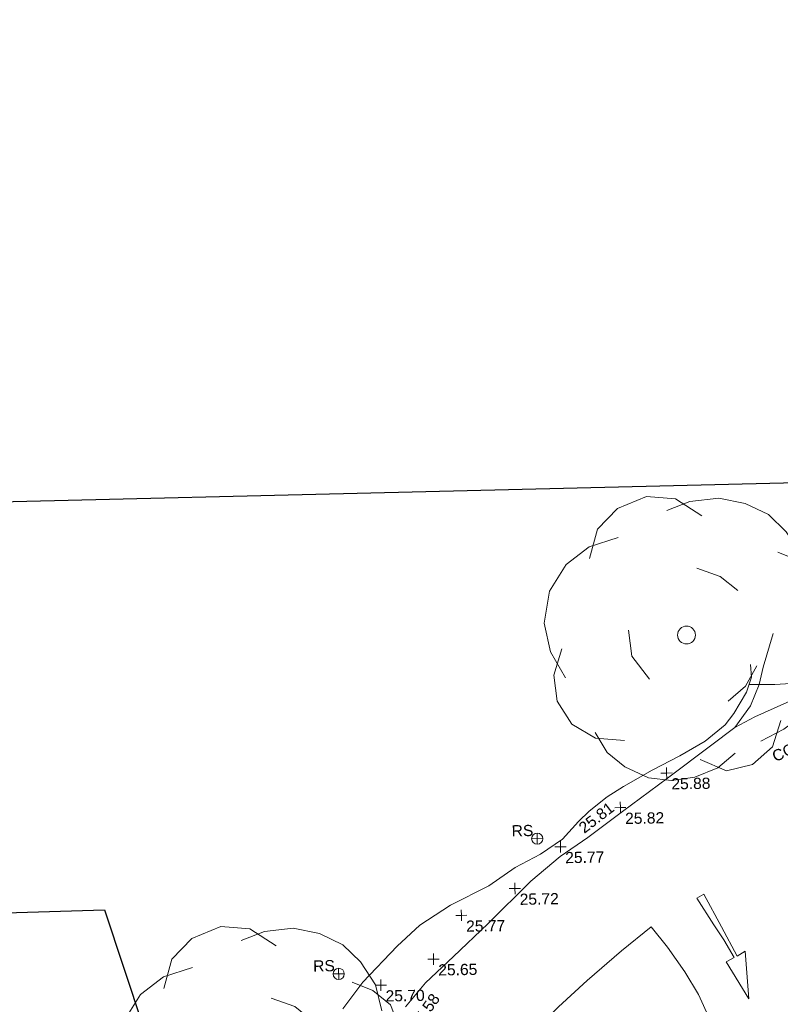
# Model space of a CAD drawing. Header units: millimetres. Extents: x -290717 to 520720, y -103372 to 287762.
# Tile 176 of 256: x -220841 to -195351, y 249020 to 282025. Entities that reach past the tile are written whole.
import ezdxf

# ---------------------------------------------------------------- set-up
doc = ezdxf.new("R2010")
doc.units = ezdxf.units.MM
doc.linetypes.add('IMPORT-UG_ELEC_STREET LIGHTING_QLB2 _2_', pattern=[2700, 1500, -300, 0, -250, 150, -300, 0, -200])
for name, color, linetype, lineweight, true_color in [('00_TOPO_FURN_SIGN', 7, 'Continuous', 9, 0x666666), ('00_TOPO_LEVEL_SPOT', 7, 'Continuous', 9, 0x666666), ('00_TOPO_ROAD_MARKING_ARROWS', 7, 'Continuous', 9, 0x999999), ('00_TOPO_ROAD_MARKING_WHITE_CONTINUOUS', 7, 'Continuous', 9, 0x999999), ('00_TOPO_TREE', 7, 'Continuous', 9, 0x666666), ('00_TOPO_VEGETATION', 7, 'Continuous', 9, 0x52a552), ('01_DTM_CONTOUR_MNR', 7, 'Continuous', 9, 0xa5a552), ('12333-PUM-2D-U-0001-C01 - Rev2_REVIT IMPORT_dwg', 7, 'Continuous', 9, 0x767676), ('PUM-SURVEY BOUNDARY_EXTENT', 190, 'Continuous', 25, 0x7f00ff)]:
    doc.layers.add(name, color=color, linetype=linetype, lineweight=lineweight, true_color=true_color)
for name, color, linetype, lineweight in [('00_TOPO_ROAD_EDGE', 7, 'Continuous', 9), ('00_TOPO_SURFACE', 7, 'Continuous', 9), ('00_TOPO_SURVEY_TEXT', 7, 'Continuous', 9)]:
    doc.layers.add(name, color=color, linetype=linetype, lineweight=lineweight)
doc.styles.add('Swis721 Lt BT_2', font='swissl.ttf', dxfattribs={"height": 375})

# ---------------------------------------------------------------- blocks, each defined once
blk = doc.blocks.new('12333-PUM-2D-U-0001-C01 - Rev2_REVIT IMPORT_dwg_CONIFEROUS_TREE_3-2077279-Site Location Plan Existing')
at = {"layer": '00_TOPO_TREE', "color": 254, "true_color": 0xcccccc, "flags": 128}
for points in [[(533690335, 725808706), (533690626, 725809679), (533691307, 725810359), (533692280, 725810748), (533693252, 725810651), (533694128, 725810068)], [(533692961, 725810262), (533693739, 725810554), (533694711, 725810651), (533695587, 725810457), (533696365, 725810068), (533696948, 725809484), (533697435, 725808706), (533697629, 725807831)], [(533689459, 725804718), (533688973, 725805594), (533688779, 725806566), (533688973, 725807636), (533689557, 725808511), (533690335, 725809095), (533691307, 725809387)], [(533696657, 725808803), (533697337, 725808511), (533697921, 725808025), (533698213, 725807247), (533698115, 725806469), (533697726, 725805788)], [(533693933, 725808317), (533694711, 725808025), (533695295, 725807539)], [(533697629, 725806664), (533698018, 725805885), (533698115, 725805010), (533697921, 725804135), (533697435, 725803357), (533696754, 725802870), (533695976, 725802481)], [(533692280, 725804621), (533691696, 725805399), (533691599, 725806274)], [(533691405, 725802579), (533690432, 725802676), (533689654, 725803162), (533689168, 725803940), (533689070, 725804816), (533689362, 725805691)], [(533695878, 725805010), (533695489, 725804329), (533694906, 725803843)], [(533696657, 725803162), (533696365, 725802287), (533695684, 725801703), (533694809, 725801509), (533693933, 725801898)], [(533695100, 725802092), (533694517, 725801606), (533693739, 725801314), (533692961, 725801217), (533692183, 725801314), (533691405, 725801703), (533690821, 725802190), (533690432, 725802870)]]:
    blk.add_lwpolyline(points, dxfattribs=at)
at = {"layer": '00_TOPO_TREE', "color": 254, "true_color": 0xcccccc}
blk.add_circle((533693544, 725806080), 300, dxfattribs=at)
blk = doc.blocks.new('12333-PUM-2D-U-0001-C01 - Rev2_REVIT IMPORT_dwg_CONIFEROUS_TREE_3-2077280-Site Location Plan Existing')
at = {"layer": '00_TOPO_TREE', "color": 254, "true_color": 0xcccccc, "flags": 128}
for points in [[(533704849, 725822870), (533705141, 725823843), (533705822, 725824523), (533706794, 725824912), (533707767, 725824815), (533708642, 725824232)], [(533707475, 725824426), (533708253, 725824718), (533709226, 725824815), (533710101, 725824621), (533710879, 725824232), (533711463, 725823648), (533711949, 725822870), (533712144, 725821995)], [(533703974, 725818882), (533703488, 725819758), (533703293, 725820730), (533703488, 725821800), (533704071, 725822675), (533704849, 725823259), (533705822, 725823551)], [(533711171, 725822967), (533711852, 725822675), (533712435, 725822189), (533712727, 725821411), (533712630, 725820633), (533712241, 725819952)], [(533708448, 725822481), (533709226, 725822189), (533709809, 725821703)], [(533712144, 725820828), (533712533, 725820049), (533712630, 725819174), (533712435, 725818299), (533711949, 725817521), (533711268, 725817034), (533710490, 725816645)], [(533706794, 725818785), (533706211, 725819563), (533706114, 725820438)], [(533705919, 725816743), (533704946, 725816840), (533704168, 725817326), (533703682, 725818104), (533703585, 725818980), (533703877, 725819855)], [(533710393, 725819174), (533710004, 725818493), (533709420, 725818007)], [(533709615, 725816256), (533709031, 725815770), (533708253, 725815478), (533707475, 725815381), (533706697, 725815478), (533705919, 725815867), (533705335, 725816354), (533704946, 725817034)], [(533711171, 725817326), (533710879, 725816451), (533710198, 725815867), (533709323, 725815673), (533708448, 725816062)]]:
    blk.add_lwpolyline(points, dxfattribs=at)
at = {"layer": '00_TOPO_TREE', "color": 254, "true_color": 0xcccccc}
blk.add_circle((533708059, 725820244), 300, dxfattribs=at)
blk = doc.blocks.new('12333-PUM-2D-U-0001-C01 - Rev2_REVIT IMPORT_dwg_MSL_RoadSign_SYM-2077193-Site Location Plan Existing')
at = {"layer": '00_TOPO_FURN_SIGN', "color": 254, "true_color": 0xcccccc}
for p, q in [((-500, 0), (500, 0)), ((0, -500), (0, 500))]:
    blk.add_line(p, q, dxfattribs=at)
blk.add_circle((0, 0), 500, dxfattribs=at)
blk = doc.blocks.new('12333-PUM-2D-U-0001-C01 - Rev2_REVIT IMPORT_dwg_MM-2077200-Site Location Plan Existing')
at = {"layer": '00_TOPO_LEVEL_SPOT', "color": 254, "true_color": 0xcccccc, "flags": 128}
for points in [[(0, -500), (0, 0), (-500, 0)], [(500, 0), (0, 0), (0, 500)]]:
    blk.add_lwpolyline(points, dxfattribs=at)
blk = doc.blocks.new('12333-PUM-2D-U-0001-C01 - Rev2_REVIT IMPORT_dwg_MGS62954_T2_Galway_ITM_3d_Rev1-2077680-Site Location Plan Existing')
at = {"layer": '00_TOPO_ROAD_EDGE', "color": 254, "true_color": 0xcccccc, "flags": 128}
blk.add_lwpolyline([(533698430, 725807950), (533699110, 725808740), (533700060, 725809610), (533701230, 725810680), (533702700, 725812090), (533703700, 725812900), (533704630, 725813520), (533705810, 725814370), (533707340, 725815460), (533708800, 725816520), (533709620, 725817120), (533710160, 725817830), (533710460, 725818540), (533710610, 725819120), (533710962, 725820247)], dxfattribs=at)
at = {"layer": '00_TOPO_ROAD_MARKING_ARROWS', "color": 254, "true_color": 0xcccccc, "flags": 128}
blk.add_lwpolyline([(533709930, 725808010), (533709840, 725809610), (533709570, 725809450), (533709060, 725810450), (533708490, 725811550), (533708250, 725811420), (533708800, 725810520), (533709130, 725810010), (533709470, 725809410), (533709200, 725809270)], close=True, dxfattribs=at)
at = {"layer": '00_TOPO_ROAD_MARKING_WHITE_CONTINUOUS', "color": 254, "true_color": 0xcccccc, "flags": 128}
blk.add_lwpolyline([(533709880, 725799270), (533709880, 725800560), (533709830, 725802100), (533709630, 725803820), (533709300, 725805300), (533709080, 725806110), (533708620, 725807340), (533708250, 725808190), (533707810, 725808960), (533707240, 725809800), (533706700, 725810490), (533705700, 725809700), (533704530, 725808720), (533703550, 725807860), (533702550, 725806890)], dxfattribs=at)
at = {"layer": '00_TOPO_SURFACE', "color": 254, "true_color": 0xcccccc, "flags": 128}
blk.add_lwpolyline([(533709620, 725817120), (533710300, 725817460), (533711380, 725817930), (533712420, 725818340), (533713330, 725818680)], dxfattribs=at)
at = {"layer": '00_TOPO_VEGETATION', "color": 254, "true_color": 0xcccccc, "flags": 128}
blk.add_lwpolyline([(533696320, 725807920), (533697010, 725808800), (533698180, 725809990), (533698950, 725810680), (533699990, 725811330), (533701290, 725811950), (533702180, 725812550), (533703040, 725812990), (533703780, 725813480), (533704330, 725814060), (533704690, 725814400), (533705310, 725814870), (533705860, 725815200), (533706828, 725815733), (533707763, 725816201), (533708620, 725816680), (533709300, 725817210), (533709600, 725817590), (533710040, 725818290), (533710210, 725818800), (533710188, 725819225)], dxfattribs=at)
at = {"layer": '01_DTM_CONTOUR_MNR', "color": 254, "true_color": 0xcccccc, "flags": 128}
blk.add_lwpolyline([(533711874, 725818575), (533710990, 725818533), (533710460, 725818540), (533710127, 725818550)], dxfattribs=at)
for name in ['12333-PUM-2D-U-0001-C01 - Rev2_REVIT IMPORT_dwg_CONIFEROUS_TREE_3-2077280-Site Location Plan Existing', '12333-PUM-2D-U-0001-C01 - Rev2_REVIT IMPORT_dwg_CONIFEROUS_TREE_3-2077279-Site Location Plan Existing']:
    blk.add_blockref(name, (0, 0))
at = {"xscale": 0.375, "yscale": 0.375, "zscale": 0.375}
for name, p in [('12333-PUM-2D-U-0001-C01 - Rev2_REVIT IMPORT_dwg_MM-2077200-Site Location Plan Existing', (533707310, 725815630)), ('12333-PUM-2D-U-0001-C01 - Rev2_REVIT IMPORT_dwg_MM-2077200-Site Location Plan Existing', (533705740, 725814500)), ('12333-PUM-2D-U-0001-C01 - Rev2_REVIT IMPORT_dwg_MSL_RoadSign_SYM-2077193-Site Location Plan Existing', (533702937, 725813506)), ('12333-PUM-2D-U-0001-C01 - Rev2_REVIT IMPORT_dwg_MM-2077200-Site Location Plan Existing', (533703710, 725813220)), ('12333-PUM-2D-U-0001-C01 - Rev2_REVIT IMPORT_dwg_MM-2077200-Site Location Plan Existing', (533702160, 725811850)), ('12333-PUM-2D-U-0001-C01 - Rev2_REVIT IMPORT_dwg_MM-2077200-Site Location Plan Existing', (533700350, 725810980)), ('12333-PUM-2D-U-0001-C01 - Rev2_REVIT IMPORT_dwg_MM-2077200-Site Location Plan Existing', (533699390, 725809530)), ('12333-PUM-2D-U-0001-C01 - Rev2_REVIT IMPORT_dwg_MSL_RoadSign_SYM-2077193-Site Location Plan Existing', (533696206, 725809092)), ('12333-PUM-2D-U-0001-C01 - Rev2_REVIT IMPORT_dwg_MM-2077200-Site Location Plan Existing', (533697610, 725808690))]:
    blk.add_blockref(name, p, dxfattribs=at)
at = {"layer": '00_TOPO_FURN_SIGN', "char_height": 375, "width": 783.57, "attachment_point": 1, "line_spacing_factor": 1.005062, "style": 'Swis721 Lt BT_2'}
for insert in [(533702083, 725813973), (533695353, 725809559)]:
    blk.add_mtext('RS', dxfattribs=dict(at, insert=insert))
at = {"layer": '00_TOPO_LEVEL_SPOT', "char_height": 375, "width": 1495.9, "attachment_point": 1, "line_spacing_factor": 1.005062, "style": 'Swis721 Lt BT_2'}
for s, insert in [('25.88', (533707463, 725815453)), ('25.82', (533705893, 725814323)), ('25.77', (533703863, 725813043)), ('25.72', (533702313, 725811673)), ('25.77', (533700503, 725810803)), ('25.65', (533699543, 725809353)), ('25.70', (533697763, 725808513))]:
    blk.add_mtext(s, dxfattribs=dict(at, insert=insert))
at = {"layer": '00_TOPO_ROAD_EDGE', "color": 251, "true_color": 0x666666, "char_height": 375, "width": 1495.9, "attachment_point": 1, "line_spacing_factor": 1.005062, "style": 'Swis721 Lt BT_2'}
for s, insert, rotation in [('25.81', (533704292, 725813938), 36.5143), ('25.58', (533698530, 725807363), 53.8913)]:
    blk.add_mtext(s, dxfattribs=dict(at, insert=insert, rotation=rotation))
at = {"layer": '00_TOPO_SURVEY_TEXT', "color": 251, "true_color": 0x666666, "insert": (533710812, 725816277), "char_height": 375, "width": 3286.24, "attachment_point": 1, "rotation": 23.0521, "line_spacing_factor": 1.005062, "style": 'Swis721 Lt BT_2'}
blk.add_mtext('CONCRETE', dxfattribs=at)
blk = doc.blocks.new('12333-PUM-2D-U-0001-C01 - Rev2_REVIT IMPORT_dwg-1620468-Site Location Plan Existing')
at = {"layer": 'PUM-SURVEY BOUNDARY_EXTENT', "color": 201, "true_color": 0xd4aaff, "flags": 128}
blk.add_lwpolyline([(398947, 219226), (361065, 201697), (253020, 166563), (238979, 183340), (207851, 192933), (181882, 199208), (127766, 208632), (83230, 209506), (17732, 209070), (19322, 195161), (47320, 195520), (51595, 181823), (51019, 144085), (50538, 139735), (11069, 147832), (-5120, 154966), (-17799, 159562), (-19951, 159515)], dxfattribs=at)
blk.add_blockref('12333-PUM-2D-U-0001-C01 - Rev2_REVIT IMPORT_dwg_MGS62954_T2_Galway_ITM_3d_Rev1-2077680-Site Location Plan Existing', (-533641080, -725615854))

msp = doc.modelspace()

# ---------------------------------------------------------------- block references
at = {"layer": '12333-PUM-2D-U-0001-C01 - Rev2_REVIT IMPORT_dwg', "color": 254, "linetype": 'IMPORT-UG_ELEC_STREET LIGHTING_QLB2 _2_', "true_color": 0xffd4d4, "rotation": 0.9999999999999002}
msp.add_blockref('12333-PUM-2D-U-0001-C01 - Rev2_REVIT IMPORT_dwg-1620468-Site Location Plan Existing', (-261895, 55870), dxfattribs=at)

doc.saveas('drawing.dxf')
